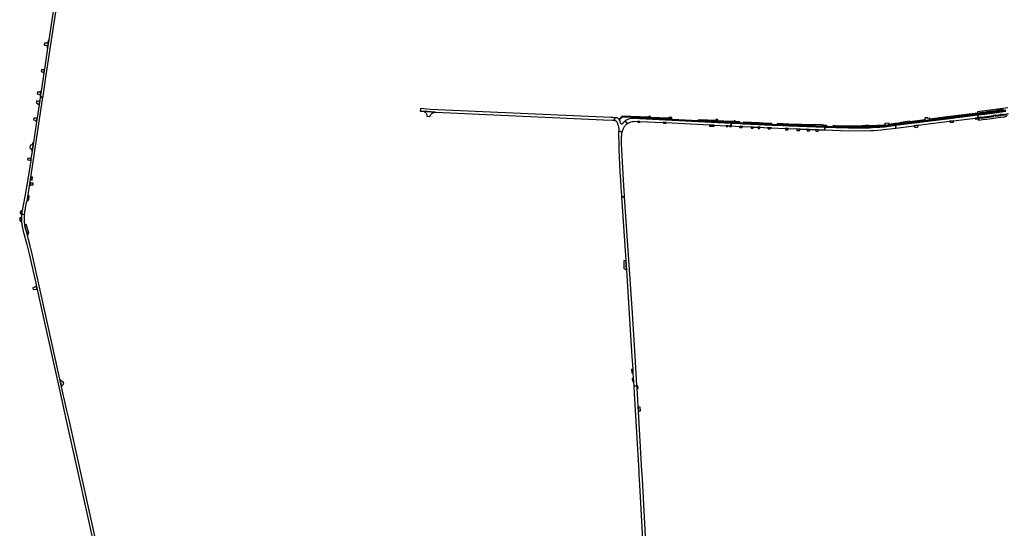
# Model space of a CAD drawing. Header units: metres. Extents: x 127325 to 135234, y 401140 to 409815.
# Tile 41 of 125: x 127325 to 129109, y 406827 to 407748. Entities that reach past the tile are written whole.
import ezdxf

# ---------------------------------------------------------------- set-up
doc = ezdxf.new("R2010")
doc.units = ezdxf.units.M
doc.layers.add('wegvakonderdelen', color=7, linetype='Continuous')

msp = doc.modelspace()

# ---------------------------------------------------------------- linework, layer by layer
at = {"layer": 'wegvakonderdelen'}
for points in [[(127397.2, 407810.5), (127392.5, 407811.2), (127377.6, 407711.8), (127375.2, 407696.6), (127369.6, 407659), (127368.5, 407651.5), (127363.6, 407618.8), (127362.5, 407611.5), (127362.2, 407610.1), (127362, 407608.3), (127366.7, 407607.9), (127367, 407609.6), (127372.2, 407644.1), (127397.2, 407810.5)], [(127377.6, 407711.8), (127376.8, 407711), (127376.6, 407709.4), (127376.3, 407708.4), (127375.7, 407707.5), (127375.1, 407706.8), (127374.2, 407706.2), (127373.3, 407705.9), (127372.2, 407705.8), (127369.9, 407705.7), (127369.4, 407702.5), (127370.2, 407702.5), (127371.3, 407702.4), (127372.3, 407702), (127373.3, 407701.5), (127374.1, 407700.7), (127374.7, 407699.8), (127375.1, 407698.8), (127375.3, 407697.7), (127375.2, 407696.6), (127377.6, 407711.8)], [(127369.6, 407659), (127366.7, 407657.6), (127364.1, 407657.4), (127363.6, 407654.5), (127365.6, 407653.8), (127366.8, 407653.2), (127368.5, 407651.5), (127369.6, 407659)], [(127363.6, 407618.8), (127361, 407617.3), (127360, 407617.3), (127358.2, 407617.3), (127357, 407617.4), (127356.5, 407614.2), (127357.8, 407614.1), (127360.3, 407613.7), (127362.5, 407611.5), (127363.6, 407618.8)], [(127366.7, 407607.9), (127362, 407608.3), (127361, 407601.6), (127359.8, 407594), (127356.3, 407570.7), (127355.3, 407563.6), (127349.6, 407526.1), (127347.2, 407509.8), (127345.2, 407496.7), (127344.7, 407493.3), (127337.9, 407448.2), (127337.6, 407448.3), (127334.2, 407428.2), (127329.2, 407402.8), (127329, 407401.4), (127328.8, 407400.1), (127328.6, 407398.7), (127328.4, 407397.4), (127328.3, 407396), (127333.5, 407395.6), (127333.6, 407396.8), (127333.8, 407398), (127333.9, 407399.2), (127334.1, 407400.4), (127334.3, 407401.6), (127334.7, 407403.5), (127335.1, 407405.4), (127335.5, 407407.3), (127337.4, 407416.9), (127338.1, 407420.5), (127339.3, 407427.1), (127339.9, 407430.9), (127341.8, 407442.5), (127366.7, 407607.9)], [(127361, 407601.6), (127357.7, 407600.4), (127355.3, 407601.1), (127355, 407597), (127357.4, 407596), (127359.8, 407594), (127361, 407601.6)], [(128402.6, 407570.8), (128399.6, 407570.9), (128396.5, 407571), (128081.9, 407585.1), (128068.6, 407585.9), (128050.7, 407587.3), (128050.6, 407585.8), (128050.4, 407582.9), (128053.7, 407582.8), (128054.9, 407582.8), (128078.3, 407580.7), (128382.7, 407567.2), (128399.2, 407566.4), (128401.8, 407566.3), (128402.2, 407566.2), (128402.6, 407570.8)], [(128078.3, 407580.7), (128054.9, 407582.8), (128056.3, 407582.4), (128057.6, 407581.9), (128058.9, 407581.1), (128060, 407580.2), (128060.9, 407579), (128061.6, 407577.8), (128062.1, 407576.8), (128062.4, 407575.8), (128062.5, 407574.6), (128062.6, 407573.4), (128068.1, 407573.1), (128068.2, 407573.6), (128068.4, 407574.1), (128068.6, 407574.6), (128068.9, 407575.1), (128069.1, 407575.6), (128069.8, 407576.6), (128070.5, 407577.5), (128071.6, 407578.5), (128072.8, 407579.3), (128074.1, 407580), (128075.5, 407580.4), (128076.9, 407580.7), (128078.3, 407580.7)], [(129060.3, 407577.8), (129060.2, 407577.9), (129060, 407579), (129000, 407571.5), (128973.4, 407568.1), (128973.1, 407569.9), (128970, 407569.5), (128969.9, 407570.8), (128964.6, 407570.4), (128964.3, 407570.3), (128964.6, 407567), (128937.2, 407563.5), (128937, 407564.8), (128925.5, 407562.9), (128913.8, 407560.6), (128910.9, 407560.2), (128911.1, 407558.9), (129000, 407570.2), (129008.7, 407571.3), (129060.3, 407577.8)], [(129060.4, 407575.8), (129060.3, 407577.8), (129008.7, 407571.3), (129000, 407570.2), (128911.1, 407558.9), (128911.4, 407557), (128969.8, 407564.4), (129000, 407568.2), (129060.4, 407575.8)], [(129009.5, 407564.3), (129016.7, 407565.2), (129055.8, 407570.1), (129061, 407570.8), (129060.4, 407575.8), (129000, 407568.2), (128969.8, 407564.4), (128911.4, 407557), (128912.1, 407552), (128944.5, 407556.1), (128953.2, 407557.2), (128970.4, 407559.4), (129000, 407563.1), (129009.5, 407564.3)], [(127356.3, 407570.7), (127353.2, 407569.7), (127350.6, 407570.1), (127350, 407566.9), (127352.4, 407566.2), (127355.3, 407563.6), (127356.3, 407570.7)], [(128425.4, 407560.2), (128421.8, 407565), (128421, 407564.3), (128420.2, 407563.6), (128419.4, 407562.9), (128418.7, 407562.2), (128418, 407561.4), (128417.4, 407560.6), (128417.1, 407560.1), (128416.7, 407559.7), (128416.2, 407559.4), (128415.6, 407559.3), (128415, 407559.3), (128414.5, 407559.5), (128414, 407559.8), (128413.6, 407560.3), (128413.3, 407560.8), (128413.2, 407561.4), (128412.5, 407564), (128412.4, 407564.7), (128412.2, 407565.3), (128412, 407566), (128411.7, 407566.6), (128411.3, 407567.2), (128411, 407567.7), (128410.6, 407568.1), (128409.6, 407569), (128408.5, 407569.8), (128407.2, 407570.3), (128405.9, 407570.6), (128404.6, 407570.7), (128402.6, 407570.8), (128402.2, 407566.2), (128403.4, 407565.7), (128404.5, 407565), (128405.5, 407564.2), (128406.4, 407563.2), (128407.1, 407562.1), (128407.6, 407560.9), (128407.8, 407559.6), (128408.9, 407556.7), (128409.7, 407553.8), (128409.8, 407553.2), (128409.9, 407552.6), (128410, 407552), (128410.1, 407551.4), (128410.1, 407550.8), (128410.2, 407550.2), (128410.2, 407549.6), (128410.2, 407549), (128410.1, 407548.4), (128410.1, 407547.8), (128410, 407546.6), (128416.5, 407545.5), (128417, 407546.9), (128417.6, 407548.4), (128418.2, 407549.8), (128418.8, 407551.2), (128419.4, 407552.5), (128420.1, 407553.7), (128420.7, 407554.8), (128421.4, 407555.9), (128422.2, 407557), (128423, 407558), (128423.4, 407558.5), (128423.9, 407559), (128424.4, 407559.4), (128424.9, 407559.8), (128425.4, 407560.2)], [(128506.2, 407569), (128505.7, 407569.6), (128500.8, 407569.8), (128467.4, 407571.3), (128464.2, 407571.5), (128416.5, 407573.7), (128410.6, 407568.1), (128411, 407567.7), (128411.3, 407567.2), (128416.9, 407572.5), (128448, 407571), (128505.1, 407568.4), (128506.9, 407566.3), (128554, 407563.9), (128556, 407565.8), (128614.2, 407562.9), (128614.3, 407564.1), (128611.7, 407564.2), (128589.5, 407565.3), (128585.8, 407565.5), (128555.5, 407567), (128553.4, 407565), (128507.5, 407567.4), (128506.2, 407569)], [(128447.9, 407569.1), (128447.8, 407568.7), (128436, 407569.3), (128433.8, 407569.3), (128431.7, 407569.1), (128429.6, 407568.7), (128427.5, 407568), (128425.5, 407567.2), (128423.6, 407566.2), (128421.8, 407565), (128425.4, 407560.2), (128425.7, 407560.4), (128426, 407560.6), (128426.3, 407560.8), (128426.6, 407561), (128426.9, 407561.2), (128429.3, 407562.2), (128431.7, 407563.1), (128434.2, 407563.7), (128436.8, 407564.2), (128439.4, 407564.4), (128443.9, 407564.2), (128447.5, 407564.1), (128490.7, 407562.1), (128495.4, 407561.9), (128574.7, 407557.8), (128583.2, 407557.4), (128604.7, 407556.3), (128607.8, 407556.2), (128610.5, 407556), (128613.7, 407555.9), (128614, 407560.9), (128554, 407563.9), (128506.9, 407566.3), (128447.9, 407569.1)], [(128447.5, 407564.1), (128443.9, 407564.2), (128444.6, 407562.5), (128448.6, 407562.6), (128447.5, 407564.1)], [(128448, 407571), (128447.9, 407569.1), (128506.9, 407566.3), (128505.1, 407568.4), (128448, 407571)], [(128467.3, 407572.8), (128464.3, 407572.9), (128464.2, 407571.5), (128467.4, 407571.3), (128467.3, 407572.8)], [(128495.4, 407561.9), (128490.7, 407562.1), (128491.2, 407560.8), (128495.9, 407560.8), (128495.4, 407561.9)], [(128506.1, 407571.3), (128500.8, 407571.3), (128500.8, 407570), (128500.8, 407569.8), (128505.7, 407569.6), (128506.2, 407569), (128506.1, 407571.3)], [(128554, 407563.9), (128614, 407560.9), (128614.2, 407562.9), (128556, 407565.8), (128554, 407563.9)], [(128583.2, 407557.4), (128574.7, 407557.8), (128574.7, 407555.7), (128583, 407555.3), (128583.2, 407557.4)], [(128589.5, 407567.3), (128585.8, 407567.4), (128585.8, 407565.5), (128589.5, 407565.3), (128589.5, 407567.3)], [(128696.1, 407557), (128687.9, 407557.4), (128635.6, 407559.8), (128630.4, 407560.1), (128614, 407560.9), (128613.7, 407555.9), (128613.9, 407555.9), (128628.7, 407555.1), (128635.1, 407554.8), (128649.7, 407554.1), (128654.4, 407553.9), (128662, 407553.6), (128666.1, 407553.4), (128679.5, 407552.7), (128686.6, 407552.4), (128711.5, 407551.2), (128717.6, 407551), (128732.1, 407550.5), (128738.5, 407550.2), (128750.6, 407549.8), (128755.8, 407549.7), (128766.8, 407549.3), (128771.7, 407549.1), (128783.4, 407548.7), (128783.6, 407553.7), (128718.6, 407555.9), (128696.1, 407557)], [(128614.2, 407562.9), (128614, 407560.9), (128630.4, 407560.1), (128628.4, 407562.1), (128614.2, 407562.9)], [(128697.8, 407560.1), (128695.6, 407558), (128688.3, 407558.4), (128686.6, 407560.3), (128671.6, 407561), (128664.2, 407561.4), (128658.2, 407561.6), (128650.8, 407562), (128642.9, 407562.3), (128637.1, 407562.6), (128635.1, 407560.9), (128630.9, 407561.1), (128628.8, 407563.3), (128625.5, 407563.5), (128621.1, 407563.7), (128618.9, 407563.8), (128614.3, 407564.1), (128614.2, 407562.9), (128628.4, 407562.1), (128630.4, 407560.1), (128635.6, 407559.8), (128637.5, 407561.4), (128686.4, 407559.1), (128687.9, 407557.4), (128696.1, 407557), (128698.1, 407558.9), (128717.2, 407558), (128783.7, 407555.7), (128783.7, 407556.9), (128780.2, 407557.1), (128780.2, 407557.9), (128765.1, 407558.4), (128765.1, 407557.6), (128718.2, 407559.2), (128697.8, 407560.1)], [(128621.2, 407565.2), (128619, 407565.2), (128618.9, 407563.8), (128621.1, 407563.7), (128621.2, 407565.2)], [(128635.6, 407559.8), (128687.9, 407557.4), (128686.4, 407559.1), (128637.5, 407561.4), (128635.6, 407559.8)], [(128696.1, 407557), (128718.6, 407555.9), (128783.6, 407553.7), (128783.7, 407555.7), (128717.2, 407558), (128698.1, 407558.9), (128696.1, 407557)], [(128911.1, 407558.9), (128910.9, 407560.2), (128900.1, 407558.7), (128899.7, 407561.1), (128893.4, 407560.6), (128891.9, 407560.5), (128892.3, 407557.8), (128889.5, 407557.4), (128878.5, 407556.5), (128869.9, 407556), (128862.6, 407555.8), (128862.6, 407556.5), (128857, 407556.4), (128851.1, 407556.2), (128851.1, 407555.5), (128826.2, 407555.3), (128804.1, 407555.9), (128802.5, 407554.4), (128802.2, 407554.1), (128798, 407554.3), (128788.5, 407554.6), (128786.6, 407556.8), (128783.7, 407556.9), (128783.7, 407555.7), (128786.2, 407555.6), (128787.9, 407553.6), (128802.8, 407553.1), (128804.6, 407554.8), (128825.5, 407554), (128848.4, 407554.2), (128864.4, 407554.6), (128870.5, 407554.8), (128879.4, 407555.3), (128888.4, 407556.1), (128911.1, 407558.9)], [(128911.4, 407557), (128911.1, 407558.9), (128888.4, 407556.1), (128879.4, 407555.3), (128870.5, 407554.8), (128864.4, 407554.6), (128848.4, 407554.2), (128825.5, 407554), (128804.6, 407554.8), (128802.8, 407553.1), (128826.5, 407552.3), (128864.5, 407552.6), (128869.8, 407552.8), (128882.8, 407553.6), (128888.3, 407554.1), (128891.8, 407554.5), (128911.4, 407557)], [(129016.7, 407565.2), (129009.5, 407564.3), (129011.3, 407562), (129016.8, 407562.6), (129016.7, 407565.2)], [(129061.1, 407570.8), (129061, 407570.8), (129055.8, 407570.1), (129056.1, 407568.1), (129061.2, 407568.7), (129061.1, 407570.8)], [(128415.8, 407513.3), (128415.3, 407522.9), (128415.3, 407534.7), (128415.3, 407536.7), (128415.4, 407538.7), (128415.6, 407540.7), (128415.9, 407542.7), (128416.3, 407544.7), (128416.5, 407545.5), (128410, 407546.6), (128409.9, 407545.6), (128409.8, 407538.8), (128410.2, 407522.8), (128410.3, 407517.2), (128410.5, 407513.2), (128411, 407500), (128411.7, 407486.1), (128412.3, 407472.1), (128413.1, 407458.2), (128413.9, 407444.2), (128414.8, 407430.3), (128414.9, 407427.3), (128420.7, 407427.7), (128420.5, 407430.7), (128420, 407437.8), (128418.1, 407468.3), (128415.8, 407513.3)], [(128607.8, 407556.2), (128604.7, 407556.3), (128604.7, 407554.6), (128607.8, 407554.6), (128607.8, 407556.2)], [(128613.9, 407555.9), (128613.7, 407555.9), (128610.5, 407556), (128610.4, 407554.6), (128614, 407554.5), (128613.9, 407555.9)], [(128635.1, 407554.8), (128628.7, 407555.1), (128629.5, 407553.3), (128633.2, 407552.9), (128635.1, 407554.8)], [(128654.4, 407553.9), (128649.7, 407554.1), (128650, 407552.9), (128649.9, 407551.9), (128653.8, 407552), (128653.8, 407552.9), (128654.4, 407553.9)], [(128666.1, 407553.4), (128662, 407553.6), (128662.6, 407551.4), (128665.4, 407551.4), (128666.1, 407553.4)], [(128686.6, 407552.4), (128679.5, 407552.7), (128680.5, 407551.6), (128680.6, 407550.5), (128684.2, 407550.4), (128684.5, 407551), (128684.9, 407551.6), (128685.4, 407552), (128686, 407552.3), (128686.6, 407552.4)], [(128717.6, 407551), (128711.5, 407551.2), (128712.3, 407549.1), (128716.2, 407549), (128717.6, 407551)], [(128738.5, 407550.2), (128732.1, 407550.5), (128732.9, 407549.5), (128732.9, 407547.9), (128737.8, 407547.6), (128737.9, 407549.5), (128738.5, 407550.2)], [(128755.8, 407549.7), (128750.6, 407549.8), (128751.4, 407549), (128751.4, 407547), (128755.6, 407546.8), (128755.8, 407549.7)], [(128771.7, 407549.1), (128766.8, 407549.3), (128767.1, 407548.8), (128766.9, 407546.2), (128771.6, 407546), (128771.7, 407549.1)], [(128912.1, 407552), (128911.4, 407557), (128891.8, 407554.5), (128888.3, 407554.1), (128882.8, 407553.6), (128869.8, 407552.8), (128864.5, 407552.6), (128826.5, 407552.3), (128802.8, 407553.1), (128787.9, 407553.6), (128783.6, 407553.7), (128783.4, 407548.7), (128826.2, 407547.3), (128866, 407547.6), (128871.5, 407547.9), (128885.5, 407548.8), (128890.1, 407549.2), (128912.1, 407552)], [(128783.7, 407555.7), (128783.6, 407553.7), (128787.9, 407553.6), (128786.2, 407555.6), (128783.7, 407555.7)], [(128802.5, 407556), (128798.1, 407556), (128798, 407554.3), (128802.2, 407554.1), (128802.5, 407554.4), (128802.5, 407556)], [(128953.2, 407557.2), (128944.5, 407556.1), (128947.1, 407553.3), (128951.5, 407553.8), (128953.2, 407557.2)], [(127349.6, 407526.1), (127349, 407526.2), (127347.7, 407523.3), (127347.1, 407522.7), (127346, 407521.8), (127343.9, 407520.7), (127342.9, 407516.3), (127345, 407514.4), (127346, 407512.8), (127346.5, 407510), (127347.2, 407509.8), (127349.6, 407526.1)], [(127345.2, 407496.7), (127343.4, 407496.9), (127339.3, 407497.6), (127338.8, 407494.7), (127343.1, 407493.7), (127344.7, 407493.3), (127345.2, 407496.7)], [(127349.1, 407452.2), (127345.8, 407452.1), (127344.2, 407453.3), (127342.9, 407447.7), (127345.2, 407449), (127349.2, 407448.9), (127349.1, 407452.2)], [(127347.7, 407462.9), (127346, 407463.6), (127345, 407458), (127347.4, 407457.6), (127347.7, 407462.9)], [(127342.1, 407428.5), (127339.9, 407430.9), (127339.3, 407427.1), (127338.1, 407420.5), (127341.1, 407422.6), (127342.1, 407428.5)], [(128420.7, 407427.7), (128414.9, 407427.3), (128422.6, 407312.4), (128423.8, 407295.1), (128429.1, 407215.3), (128433.4, 407147.4), (128433.9, 407138.4), (128435.4, 407115.2), (128435.8, 407107.9), (128436.3, 407099.5), (128436.8, 407092.9), (128437.3, 407084.5), (128442.9, 407085.3), (128442.9, 407085.5), (128439.6, 407138.7), (128439.1, 407147.8), (128434.8, 407216.5), (128420.7, 407427.7)], [(127329.2, 407402.8), (127329, 407402.6), (127327.6, 407401.4), (127325.7, 407400.4), (127325.4, 407397.4), (127326.9, 407396.9), (127327.2, 407396.7), (127328.2, 407395.3), (127328.3, 407396), (127328.4, 407397.4), (127328.6, 407398.7), (127328.8, 407400.1), (127329, 407401.4), (127329.2, 407402.8)], [(127328.1, 407387.5), (127328.1, 407390.7), (127325.6, 407389.5), (127324.9, 407389.4), (127324.8, 407384.1), (127325.4, 407383.7), (127326, 407383.4), (127326.6, 407382.9), (127327.1, 407382.5), (127327.6, 407382), (127328.2, 407382.1), (127328.1, 407387.5)], [(127337.1, 407376.2), (127333.9, 407377.9), (127334.3, 407375.2), (127334.8, 407372.6), (127335.4, 407370), (127336.1, 407367.4), (127336.9, 407364.8), (127338.8, 407357.9), (127341.2, 407361.6), (127337.1, 407376.2)], [(128422.6, 407312.4), (128419.2, 407311.5), (128419.5, 407297.5), (128423.8, 407295.1), (128422.6, 407312.4)], [(127355, 407265.9), (127352.2, 407263.7), (127348.5, 407262.6), (127349, 407259.5), (127352.8, 407260.3), (127356.3, 407259.6), (127355, 407265.9)], [(128435.4, 407115.2), (128433.4, 407114.5), (128433.8, 407108.6), (128435.8, 407107.9), (128435.4, 407115.2)], [(127403.5, 407092.5), (127402.1, 407093.1), (127400.8, 407093.8), (127399.7, 407094.7), (127398.6, 407095.7), (127397.7, 407096.9), (127400.8, 407083.1), (127401.1, 407084.1), (127401.5, 407085.2), (127402.1, 407086.1), (127402.9, 407086.9), (127403.8, 407087.6), (127404.8, 407088.1), (127403.5, 407092.5)], [(128436.3, 407099.5), (128434.2, 407097.9), (128434.8, 407093.4), (128436.8, 407092.9), (128436.3, 407099.5)], [(128444.6, 407085.1), (128442.9, 407085.5), (128442.9, 407085.3), (128443.3, 407079.8), (128444.6, 407080.2), (128445.1, 407080.2), (128444.6, 407085.1)], [(128445.2, 407046.9), (128445.7, 407038.3), (128449.2, 407039.5), (128448.9, 407046.6), (128445.2, 407046.9)]]:
    msp.add_lwpolyline(points, close=True, dxfattribs=at)
for points in [[(129114.8, 407588.9), (129059.8, 407581.3), (129060, 407579), (129060.2, 407577.9), (129063.9, 407578.3), (129063.6, 407580.3), (129072.9, 407581.6), (129073.1, 407579.6), (129076.7, 407580.2), (129076.5, 407582.2), (129090.7, 407584), (129090.9, 407582), (129094.8, 407582.5), (129094.5, 407584.6), (129106.1, 407586.1), (129106.5, 407584.1), (129111, 407584.7)], [(129111, 407584.7), (129106.5, 407584.1), (129094.8, 407582.5), (129090.9, 407582), (129076.7, 407580.2), (129073.1, 407579.6), (129063.9, 407578.3), (129060.2, 407577.9), (129060.3, 407577.8), (129060.3, 407577.3), (129066.3, 407578), (129073.3, 407579), (129076.9, 407579.4), (129091.3, 407581.4), (129095.2, 407582), (129106.9, 407583.6), (129111.1, 407584.1)], [(129111.1, 407584.1), (129106.9, 407583.6), (129095.2, 407582), (129091.3, 407581.4), (129076.9, 407579.4), (129073.3, 407579), (129066.3, 407578), (129060.3, 407577.3), (129060.3, 407577.8), (129060.4, 407575.8), (129066.5, 407576.5), (129073.5, 407577.5), (129077.1, 407578), (129091.4, 407579.9), (129095.4, 407580.5), (129107.2, 407582.1), (129111.3, 407582.7)], [(129111.3, 407582.7), (129107.2, 407582.1), (129095.4, 407580.5), (129091.4, 407579.9), (129077.1, 407578), (129073.5, 407577.5), (129066.5, 407576.5), (129060.4, 407575.8), (129061, 407570.8), (129061.1, 407570.8), (129063.7, 407571.1), (129067.6, 407571.7), (129088.9, 407574.6), (129092.9, 407575.2), (129101.9, 407576.4), (129105.5, 407576.9), (129116.3, 407578.4)], [(129114.2, 407575.6), (129106, 407574.5), (129105.5, 407576.9), (129101.9, 407576.4), (129102.3, 407574), (129093.4, 407572.8), (129092.9, 407575.2), (129088.9, 407574.6), (129089.2, 407572.3), (129067.9, 407569.5), (129067.6, 407571.7), (129063.7, 407571.1), (129064, 407568.7), (129062.2, 407568.5), (129061.2, 407568.7), (129061.4, 407567.2), (129061.5, 407566.1), (129069.6, 407567.4), (129077.1, 407568.3), (129106.1, 407572.4), (129106.2, 407571.8), (129113.1, 407573.3)], [(127465.2, 406794), (127414.2, 407023.2), (127409.8, 407042.9), (127408.6, 407048.2), (127400.8, 407083.1), (127400.8, 407083.1), (127397.7, 407096.9), (127348.1, 407321.4), (127344, 407338.9), (127340.4, 407352.4), (127338.8, 407357.9), (127336.9, 407364.8), (127336.1, 407367.4), (127335.4, 407370), (127334.8, 407372.6), (127334.3, 407375.2), (127333.9, 407377.9), (127333.6, 407380.4), (127333.4, 407382.9), (127333.3, 407384.9), (127333.2, 407387), (127333.2, 407389.4), (127333.3, 407391.8), (127333.3, 407392.7), (127333.5, 407395.6), (127328.3, 407396), (127328.2, 407395.3), (127328.1, 407391.9), (127328.1, 407390.7), (127328.1, 407387.5), (127328.2, 407382.1), (127328.3, 407381.1), (127328.4, 407379.5), (127328.8, 407376.6), (127329.3, 407373.7), (127329.9, 407370.8), (127330.6, 407368), (127331.3, 407365.1), (127337.9, 407341.3), (127342.1, 407324.1), (127355, 407265.9), (127356.3, 407259.6), (127394.2, 407088.6), (127402.1, 407053), (127404.6, 407041.8), (127409, 407022), (127431.1, 406922.7), (127459, 406797)], [(128459.7, 406789.2), (128452.8, 406916.9), (128452.4, 406924.3), (128452, 406930.9), (128445.7, 407038.3), (128445.7, 407038.3), (128445.2, 407046.9), (128443.8, 407071.1), (128443.3, 407079.8), (128442.9, 407085.3), (128437.3, 407084.5), (128438.1, 407071.2), (128446.3, 406930.6), (128446.7, 406923.8), (128447.1, 406916.6), (128455.5, 406762.8)]]:
    msp.add_lwpolyline(points, dxfattribs=at)

doc.saveas('drawing.dxf')
